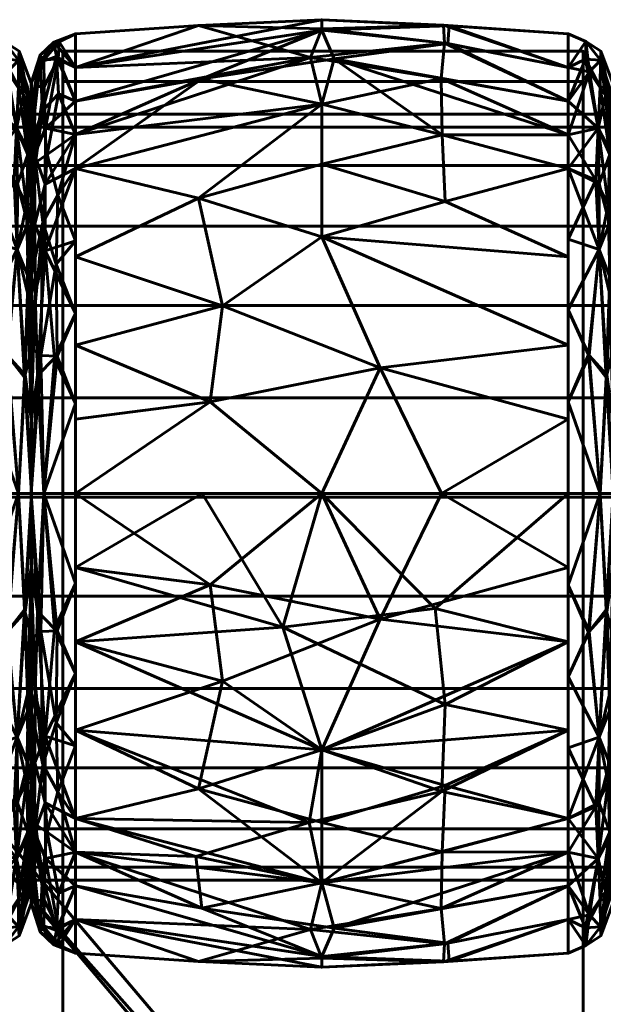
# Model space of a CAD drawing. Header units: millimetres. Extents: x -1091 to 1091, y -439 to 431.
# Tile 217 of 256: x -632 to -613, y 399 to 431. Entities that reach past the tile are written whole.
import ezdxf

# ---------------------------------------------------------------- set-up
doc = ezdxf.new("R2010")
doc.units = ezdxf.units.MM
doc.layers.add('I-FURN', color=30, linetype='Continuous', lineweight=50)

msp = doc.modelspace()

# ---------------------------------------------------------------- meshes
at = {"layer": 'I-FURN', "lineweight": 60}
mesh = msp.add_polyface(dxfattribs=at)
corners = [(-630.54, 415.629, 740.004), (-630.54, 426.24, 744.399), (-630.54, 430.635, 755.009), (-630.54, 426.24, 765.62), (-630.54, 415.629, 770.015), (-622.499, 415.629, 770.471), (-614.458, 415.629, 770.014), (-614.458, 426.239, 765.619), (-614.458, 430.634, 755.009), (-614.458, 426.239, 744.399), (-614.458, 415.629, 740.004), (-622.499, 415.629, 739.547), (-614.458, 420.474, 768.007), (-614.458, 420.474, 742.011), (-630.54, 420.474, 768.008), (-630.54, 420.474, 742.01), (-622.499, 424, 768.01), (-622.499, 424, 742.008), (-622.499, 428.333, 763.824), (-614.458, 428.437, 760.314), (-622.499, 430.795, 758.026), (-622.499, 430.745, 751.754), (-630.54, 428.437, 760.314), (-622.499, 428.333, 746.195), (-614.458, 428.437, 749.704), (-630.54, 428.437, 749.704), (-614.458, 418.052, 769.01), (-620.597, 419.732, 769.891), (-618.589, 415.629, 770.249), (-626.143, 418.615, 770.085), (-625.74, 421.757, 769.125), (-630.54, 423.357, 766.814), (-626.526, 425.265, 766.956), (-622.499, 426.372, 766.13), (-614.458, 423.357, 766.813), (-618.472, 425.161, 767.038), (-618.572, 427.328, 764.952), (-614.458, 427.338, 762.967), (-618.596, 429.171, 762.247), (-622.872, 429.861, 761.051), (-630.54, 429.536, 757.662), (-626.526, 430.904, 756.513), (-622.499, 431.091, 754.887), (-614.458, 429.535, 752.357), (-618.378, 430.311, 750.555), (-622.1, 429.813, 748.855), (-626.422, 429.16, 747.752), (-618.523, 430.912, 756.453), (-618.497, 430.326, 759.436), (-618.344, 430.893, 753.477), (-614.458, 429.535, 757.662), (-630.54, 427.339, 747.051), (-614.458, 418.052, 741.008), (-620.597, 419.732, 740.127), (-618.589, 415.629, 739.769), (-626.143, 418.615, 739.933), (-625.74, 421.757, 740.893), (-630.54, 423.357, 743.204), (-626.526, 425.265, 743.062), (-622.499, 426.372, 743.888), (-614.458, 423.357, 743.205), (-618.472, 425.161, 742.98), (-618.572, 427.328, 745.066), (-614.458, 427.338, 747.052), (-630.54, 427.339, 762.967), (-630.54, 429.536, 752.356), (-630.54, 418.052, 769.011), (-630.54, 418.052, 741.007)]
mesh.append_faces([[corners[k] for k in face] for face in [(26, 28, 6)]], dxfattribs={"vtx0": -1})
mesh.append_faces([[corners[k] for k in face] for face in [(12, 27, 26), (11, 53, 54), (31, 32, 3), (22, 39, 40), (24, 44, 43), (64, 39, 22), (0, 55, 11), (13, 17, 60), (63, 45, 24), (4, 29, 66)]], dxfattribs={"vtx0": -1, "vtx1": -1})
mesh.append_faces([[corners[k] for k in face] for face in [(35, 36, 33), (36, 37, 38), (39, 18, 38), (34, 35, 16), (32, 33, 18), (58, 56, 57), (36, 38, 18), (47, 49, 42), (61, 62, 9), (17, 58, 59), (55, 53, 11), (5, 27, 29), (17, 61, 60), (32, 30, 16), (42, 21, 65), (50, 47, 48), (18, 3, 32), (45, 63, 62), (20, 41, 39), (27, 28, 26), (21, 44, 45), (49, 43, 44), (12, 16, 27), (29, 30, 14), (30, 27, 16), (27, 30, 29), (30, 32, 31), (33, 32, 16), (39, 64, 18), (33, 16, 35), (36, 35, 7), (33, 36, 18), (20, 48, 47), (38, 48, 39), (41, 42, 65), (39, 41, 40), (42, 41, 20), (47, 42, 20), (44, 24, 45), (49, 21, 42), (46, 45, 23), (56, 53, 55), (46, 25, 21), (39, 48, 20), (38, 19, 48), (49, 44, 21), (8, 49, 47), (1, 46, 23), (17, 13, 53), (52, 54, 53), (56, 55, 15), (53, 56, 17), (23, 58, 1), (56, 58, 17), (58, 23, 59), (61, 17, 59), (62, 59, 23), (59, 62, 61), (62, 23, 45), (21, 45, 46)]], dxfattribs={"vtx0": -1, "vtx1": -1, "vtx2": -1})
mesh.append_faces([[corners[k] for k in face] for face in [(55, 0, 67), (46, 1, 51), (29, 14, 66), (16, 12, 34), (36, 7, 37), (41, 2, 40), (21, 25, 65), (48, 19, 50), (56, 15, 57)]], dxfattribs={"vtx0": -1, "vtx2": -1})
mesh.append_faces([[corners[k] for k in face] for face in [(4, 5, 29), (65, 2, 41), (5, 28, 27), (31, 14, 30), (34, 7, 35), (37, 19, 38), (8, 43, 49), (50, 8, 47), (51, 25, 46), (13, 52, 53), (57, 1, 58), (9, 60, 61), (63, 9, 62), (64, 3, 18), (67, 15, 55)]], dxfattribs={"vtx1": -1, "vtx2": -1})
mesh.append_faces([[corners[k] for k in face] for face in [(52, 10, 54)]], dxfattribs={"vtx2": -1})
mesh = msp.add_polyface(dxfattribs=at)
corners = [(-633.458, 415.629, 740.004), (-633.458, 426.239, 744.399), (-633.458, 430.634, 755.009), (-633.458, 426.239, 765.619), (-633.458, 415.629, 770.014), (-632.406, 415.629, 769.469), (-631.984, 415.629, 768.361), (-631.984, 425.071, 764.451), (-631.984, 428.982, 755.009), (-631.984, 425.071, 745.568), (-631.984, 415.629, 741.657), (-632.406, 415.629, 740.549), (-633.458, 421.619, 767.533), (-631.984, 420.35, 766.406), (-631.984, 420.35, 743.612), (-633.458, 421.619, 742.485), (-632.444, 423.587, 767.131), (-632.444, 423.587, 742.887), (-633.458, 428.437, 760.314), (-633.458, 428.437, 749.704), (-632.47, 427.548, 763.315), (-632.4, 429.77, 757.996), (-632.47, 427.548, 746.703), (-632.4, 429.77, 752.022), (-631.984, 427.026, 759.73), (-631.984, 427.026, 750.288), (-632.213, 419.416, 768.689), (-633.458, 418.624, 768.773), (-632.784, 420.152, 769.074), (-632.192, 419.497, 741.389), (-633.458, 418.624, 741.245), (-632.764, 420.134, 740.952), (-633.458, 423.929, 766.576), (-631.984, 422.71, 765.428), (-632.147, 425.054, 765.457), (-632.09, 426.823, 763.313), (-632.239, 428.615, 760.845), (-632.759, 429.386, 760.353), (-633.458, 429.535, 757.662), (-632.874, 430.381, 756.482), (-632.384, 430.064, 755.009), (-632.875, 430.381, 753.528), (-633.458, 429.535, 752.357), (-632.882, 429.802, 750.647), (-632.409, 428.892, 749.239), (-631.984, 426.049, 747.928), (-632.097, 426.687, 746.496), (-632.101, 424.428, 744.163), (-632.107, 428.889, 750.579), (-631.984, 428.004, 752.649), (-631.984, 426.049, 762.09), (-632.438, 425.729, 744.613), (-632.551, 425.849, 765.441), (-632.106, 422.176, 742.658), (-632.091, 422.699, 767.024), (-631.984, 422.71, 744.59), (-633.458, 423.929, 743.442), (-633.458, 427.338, 762.967), (-633.458, 427.338, 747.052), (-631.984, 428.004, 757.369), (-631.984, 417.99, 767.384), (-631.984, 417.99, 742.635)]
mesh.append_faces([[corners[k] for k in face] for face in [(1, 17, 56), (27, 28, 12), (18, 37, 38), (59, 36, 24), (38, 39, 2), (9, 46, 45), (32, 52, 3), (33, 54, 13), (10, 29, 61)]], dxfattribs={"vtx0": -1, "vtx1": -1})
mesh.append_faces([[corners[k] for k in face] for face in [(26, 13, 54), (33, 34, 54), (52, 16, 34), (36, 37, 20), (59, 40, 21), (35, 36, 20), (22, 19, 43), (39, 37, 21), (17, 29, 31), (17, 51, 47), (47, 53, 17), (23, 49, 48), (23, 41, 40), (43, 41, 23), (46, 47, 51), (45, 46, 48), (20, 34, 35), (28, 5, 26), (52, 32, 16), (5, 28, 27), (16, 28, 26), (30, 31, 11), (31, 15, 17), (11, 31, 29), (16, 12, 28), (34, 16, 54), (35, 34, 7), (52, 34, 20), (35, 50, 36), (37, 36, 21), (38, 37, 39), (40, 39, 21), (41, 2, 39), (36, 59, 21), (40, 41, 39), (43, 44, 22), (41, 43, 42), (43, 23, 44), (23, 48, 44), (44, 48, 46), (46, 9, 47), (44, 46, 22), (55, 53, 47), (23, 40, 49), (46, 51, 22), (52, 20, 57), (53, 61, 29), (29, 17, 53), (26, 54, 16), (17, 1, 51), (37, 57, 20), (1, 22, 51)]], dxfattribs={"vtx0": -1, "vtx1": -1, "vtx2": -1})
mesh.append_faces([[corners[k] for k in face] for face in [(37, 18, 57), (26, 5, 6), (53, 14, 61), (16, 32, 12), (22, 1, 58), (40, 59, 8), (31, 30, 15), (36, 50, 24), (52, 57, 3), (35, 7, 50), (43, 19, 42), (53, 55, 14), (48, 25, 45), (17, 15, 56), (47, 9, 55)]], dxfattribs={"vtx0": -1, "vtx2": -1})
mesh.append_faces([[corners[k] for k in face] for face in [(4, 5, 27)]], dxfattribs={"vtx1": -1})
mesh.append_faces([[corners[k] for k in face] for face in [(33, 7, 34), (42, 2, 41), (60, 13, 26, 6), (10, 11, 29), (8, 49, 40), (49, 25, 48), (58, 19, 22)]], dxfattribs={"vtx1": -1, "vtx2": -1})
mesh.append_faces([[corners[k] for k in face] for face in [(11, 0, 30)]], dxfattribs={"vtx2": -1})
mesh = msp.add_polyface(dxfattribs=at)
corners = [(-631.986, 415.629, 741.623), (-631.986, 425.094, 745.544), (-631.986, 429.015, 755.009), (-631.986, 425.094, 764.474), (-631.986, 415.629, 768.395), (-631.572, 415.629, 769.48), (-630.54, 415.629, 770.015), (-630.54, 426.24, 765.62), (-630.54, 430.635, 755.009), (-630.54, 426.24, 744.399), (-630.54, 415.629, 740.004), (-631.572, 415.629, 740.538), (-630.54, 421.501, 767.582), (-631.986, 420.362, 766.434), (-631.986, 420.362, 743.584), (-630.54, 421.501, 742.436), (-631.532, 423.551, 767.172), (-631.61, 424.476, 743.613), (-630.54, 428.437, 749.704), (-630.54, 428.437, 760.314), (-631.618, 428.121, 747.811), (-631.521, 427.546, 763.315), (-631.577, 429.785, 757.989), (-631.986, 427.055, 750.277), (-631.697, 429.701, 752.398), (-631.986, 427.055, 759.742), (-631.68, 420.133, 741.399), (-631.783, 419.475, 768.65), (-630.54, 418.565, 768.798), (-631.224, 420.045, 769.099), (-630.54, 418.565, 741.22), (-631.143, 420.114, 740.891), (-631.173, 423.112, 742.244), (-631.122, 425.367, 743.831), (-630.54, 427.339, 747.051), (-631.47, 426.69, 745.516), (-631.853, 426.431, 746.056), (-631.095, 428.671, 747.931), (-631.164, 429.895, 751.061), (-631.247, 430.363, 754.296), (-631.986, 426.075, 747.91), (-630.54, 429.536, 757.662), (-631.105, 429.807, 759.371), (-631.569, 428.907, 760.772), (-631.986, 426.075, 762.108), (-631.878, 426.689, 763.541), (-631.87, 424.425, 765.888), (-631.866, 428.914, 759.426), (-631.986, 428.035, 757.375), (-631.072, 430.372, 756.793), (-631.7, 429.934, 755.26), (-630.54, 429.536, 752.356), (-631.534, 425.725, 765.434), (-631.865, 422.162, 767.394), (-630.54, 423.87, 743.417), (-631.986, 422.728, 765.454), (-630.54, 423.87, 766.601), (-631.986, 422.728, 744.564), (-630.54, 427.339, 762.967), (-631.986, 428.035, 752.643), (-631.986, 417.996, 742.604), (-631.986, 417.996, 767.414)]
mesh.append_faces([[corners[k] for k in face] for face in [(58, 52, 7), (19, 21, 58), (30, 31, 15), (9, 33, 34), (3, 45, 44), (8, 49, 41), (48, 50, 2), (51, 39, 8), (54, 33, 9), (0, 26, 11), (4, 27, 61)]], dxfattribs={"vtx0": -1, "vtx1": -1})
mesh.append_faces([[corners[k] for k in face] for face in [(38, 18, 37), (52, 46, 16), (26, 14, 17), (27, 29, 16), (43, 21, 42), (33, 35, 34), (20, 36, 40), (35, 33, 17), (31, 11, 26), (11, 31, 30), (20, 38, 37), (53, 16, 46), (35, 36, 20), (23, 24, 20), (33, 54, 32), (45, 46, 52), (22, 42, 49), (44, 45, 47), (49, 50, 22), (50, 47, 22), (31, 32, 15), (28, 29, 5), (29, 12, 16), (5, 29, 27), (32, 26, 17), (26, 32, 31), (33, 32, 17), (35, 20, 37), (17, 36, 35), (35, 37, 34), (38, 20, 24), (39, 38, 24), (39, 51, 38), (50, 39, 24), (49, 42, 41), (39, 49, 8), (42, 22, 43), (22, 47, 43), (43, 47, 45), (45, 3, 46), (43, 45, 21), (55, 53, 46), (50, 48, 47), (49, 39, 50), (2, 50, 24), (45, 52, 21), (53, 61, 27), (27, 16, 53), (16, 7, 52), (57, 36, 17), (42, 21, 19), (52, 58, 21)]], dxfattribs={"vtx0": -1, "vtx1": -1, "vtx2": -1})
mesh.append_faces([[corners[k] for k in face] for face in [(53, 13, 61), (16, 56, 7), (26, 0, 60), (16, 12, 56), (29, 28, 12), (37, 18, 34), (46, 3, 55), (17, 14, 57), (42, 19, 41), (36, 1, 40), (53, 55, 13), (47, 25, 44)]], dxfattribs={"vtx0": -1, "vtx2": -1})
mesh.append_faces([[corners[k] for k in face] for face in [(24, 23, 59, 2)]], dxfattribs={"vtx0": -1, "vtx3": -1})
mesh.append_faces([[corners[k] for k in face] for face in [(57, 1, 36), (4, 5, 27), (40, 23, 20), (48, 25, 47), (51, 18, 38), (54, 15, 32), (60, 14, 26)]], dxfattribs={"vtx1": -1, "vtx2": -1})
mesh.append_faces([[corners[k] for k in face] for face in [(5, 6, 28), (30, 10, 11)]], dxfattribs={"vtx2": -1})
mesh = msp.add_polyface(dxfattribs=at)
corners = [(-614.458, 415.629, 740.004), (-614.458, 426.239, 744.399), (-614.458, 430.634, 755.009), (-614.458, 426.239, 765.619), (-614.458, 415.629, 770.014), (-613.406, 415.629, 769.469), (-612.984, 415.629, 768.361), (-612.984, 425.071, 764.451), (-612.984, 428.982, 755.009), (-612.984, 425.071, 745.568), (-612.984, 415.629, 741.657), (-613.406, 415.629, 740.549), (-614.458, 421.619, 767.533), (-612.984, 420.35, 766.406), (-612.984, 420.35, 743.612), (-614.458, 421.619, 742.485), (-613.444, 423.587, 767.131), (-613.444, 423.587, 742.887), (-614.458, 428.437, 760.314), (-614.458, 428.437, 749.704), (-613.47, 427.548, 763.315), (-613.4, 429.77, 757.996), (-613.47, 427.548, 746.703), (-613.4, 429.77, 752.022), (-612.984, 427.026, 759.73), (-612.984, 427.026, 750.288), (-613.213, 419.416, 768.689), (-614.458, 418.624, 768.773), (-613.784, 420.152, 769.074), (-613.192, 419.497, 741.389), (-614.458, 418.624, 741.245), (-613.764, 420.134, 740.952), (-614.458, 423.929, 766.576), (-612.984, 422.71, 765.428), (-613.147, 425.054, 765.457), (-613.09, 426.823, 763.313), (-613.239, 428.615, 760.845), (-613.759, 429.386, 760.353), (-614.458, 429.535, 757.662), (-613.874, 430.381, 756.482), (-613.384, 430.064, 755.009), (-613.875, 430.381, 753.528), (-614.458, 429.535, 752.357), (-613.882, 429.802, 750.647), (-613.409, 428.892, 749.239), (-612.984, 426.049, 747.928), (-613.097, 426.687, 746.496), (-613.101, 424.428, 744.163), (-613.107, 428.889, 750.579), (-612.984, 428.004, 752.649), (-612.984, 426.049, 762.09), (-613.438, 425.729, 744.613), (-613.551, 425.849, 765.441), (-613.106, 422.176, 742.658), (-613.091, 422.699, 767.024), (-612.984, 422.71, 744.59), (-614.458, 423.929, 743.442), (-614.458, 427.338, 762.967), (-614.458, 427.338, 747.052), (-612.984, 428.004, 757.369), (-612.984, 417.99, 767.384), (-612.984, 417.99, 742.635)]
mesh.append_faces([[corners[k] for k in face] for face in [(19, 22, 58), (1, 17, 56), (27, 28, 12), (18, 37, 38), (59, 36, 24), (38, 39, 2), (9, 46, 45), (32, 52, 3), (33, 54, 13), (61, 53, 14)]], dxfattribs={"vtx0": -1, "vtx1": -1})
mesh.append_faces([[corners[k] for k in face] for face in [(26, 13, 54), (33, 34, 54), (52, 16, 34), (36, 37, 20), (35, 36, 20), (51, 1, 22), (53, 61, 29), (39, 37, 21), (17, 29, 31), (17, 51, 47), (43, 44, 22), (47, 53, 17), (23, 49, 48), (23, 41, 40), (43, 41, 23), (46, 47, 51), (45, 46, 48), (20, 34, 35), (28, 5, 26), (52, 32, 16), (5, 28, 27), (16, 28, 26), (30, 31, 11), (31, 15, 17), (11, 31, 29), (16, 12, 28), (34, 16, 54), (35, 34, 7), (52, 34, 20), (35, 50, 36), (37, 36, 21), (38, 37, 39), (40, 39, 21), (41, 2, 39), (36, 59, 21), (40, 41, 39), (59, 40, 21), (41, 43, 42), (43, 23, 44), (23, 48, 44), (44, 48, 46), (46, 9, 47), (44, 46, 22), (55, 53, 47), (23, 40, 49), (46, 51, 22), (52, 20, 57), (29, 17, 53), (26, 54, 16), (17, 1, 51), (37, 57, 20), (43, 22, 19)]], dxfattribs={"vtx0": -1, "vtx1": -1, "vtx2": -1})
mesh.append_faces([[corners[k] for k in face] for face in [(37, 18, 57), (26, 5, 6), (16, 32, 12), (40, 59, 8), (31, 30, 15), (36, 50, 24), (52, 57, 3), (35, 7, 50), (43, 19, 42), (53, 55, 14), (48, 25, 45), (17, 15, 56), (47, 9, 55), (22, 1, 58)]], dxfattribs={"vtx0": -1, "vtx2": -1})
mesh.append_faces([[corners[k] for k in face] for face in [(4, 5, 27)]], dxfattribs={"vtx1": -1})
mesh.append_faces([[corners[k] for k in face] for face in [(33, 7, 34), (42, 2, 41), (60, 13, 26, 6), (10, 11, 29), (8, 49, 40), (49, 25, 48), (61, 10, 29)]], dxfattribs={"vtx1": -1, "vtx2": -1})
mesh.append_faces([[corners[k] for k in face] for face in [(11, 0, 30)]], dxfattribs={"vtx2": -1})
mesh = msp.add_polyface(dxfattribs=at)
corners = [(-630.958, 430.064, 755.339), (-630.958, 429.075, 755.482), (-613.958, 429.075, 755.482), (-613.958, 430.064, 755.339)]
mesh.append_faces([[corners[k] for k in face] for face in [(0, 1, 2, 3)]])
mesh = msp.add_polyface(dxfattribs=at)
corners = [(-613.958, 430.064, 755.339), (-613.958, 355.602, 238.251), (-630.958, 355.602, 238.251), (-630.958, 430.064, 755.339)]
mesh.append_faces([[corners[k] for k in face] for face in [(0, 1, 2, 3)]])
mesh = msp.add_polyface(dxfattribs=at)
corners = [(-630.958, 430.064, 755.339), (-630.958, 355.602, 238.251), (-630.958, 354.612, 238.394), (-630.958, 429.075, 755.482)]
mesh.append_faces([[corners[k] for k in face] for face in [(0, 1, 2, 3)]])
mesh = msp.add_polyface(dxfattribs=at)
corners = [(-613.958, 429.075, 755.482), (-613.958, 354.612, 238.394), (-613.958, 355.602, 238.251), (-613.958, 430.064, 755.339)]
mesh.append_faces([[corners[k] for k in face] for face in [(0, 1, 2, 3)]])
mesh = msp.add_polyface(dxfattribs=at)
corners = [(-631.986, 415.629, 755.009), (-631.986, 415.629, 768.395), (-631.986, 425.094, 764.474), (-631.986, 429.015, 755.009), (-631.986, 425.094, 745.544), (-631.986, 415.629, 741.623)]
mesh.append_faces([[corners[k] for k in face] for face in [(2, 3, 0, 1)]], dxfattribs={"vtx1": -1})
mesh.append_faces([[corners[k] for k in face] for face in [(4, 5, 0, 3)]], dxfattribs={"vtx2": -1})
mesh = msp.add_polyface(dxfattribs=at)
corners = [(-630.958, 429.075, 755.482), (-630.958, 354.612, 238.394), (-613.958, 354.612, 238.394), (-613.958, 429.075, 755.482)]
mesh.append_faces([[corners[k] for k in face] for face in [(0, 1, 2, 3)]])
mesh = msp.add_polyface(dxfattribs=at)
corners = [(-631.984, 415.629, 741.657), (-631.984, 425.071, 745.568), (-631.984, 428.982, 755.009), (-631.984, 425.071, 764.451), (-631.984, 415.629, 768.361), (-631.984, 415.629, 755.009)]
mesh.append_faces([[corners[k] for k in face] for face in [(5, 2, 3, 4)]], dxfattribs={"vtx0": -1})
mesh.append_faces([[corners[k] for k in face] for face in [(5, 0, 1, 2)]], dxfattribs={"vtx3": -1})
mesh = msp.add_polyface(dxfattribs=at)
corners = [(1005.286, 403.011, 755.21), (1005.286, 403.437, 758.445), (1005.286, 404.685, 761.46), (1005.286, 406.672, 764.048), (1005.286, 409.261, 766.035), (1005.286, 412.275, 767.284), (1005.286, 415.511, 767.71), (1005.286, 418.746, 767.284), (1005.286, 421.761, 766.035), (1005.286, 424.35, 764.048), (1005.286, 426.336, 761.46), (1005.286, 427.585, 758.445), (1005.286, 428.011, 755.21), (-1005.286, 428.011, 755.21), (-1005.286, 427.585, 758.445), (-1005.286, 426.336, 761.46), (-1005.286, 424.35, 764.048), (-1005.286, 421.761, 766.035), (-1005.286, 418.746, 767.284), (-1005.286, 415.511, 767.71), (-1005.286, 412.275, 767.284), (-1005.286, 409.261, 766.035), (-1005.286, 406.672, 764.048), (-1005.286, 404.685, 761.46), (-1005.286, 403.437, 758.445), (-1005.286, 403.011, 755.21)]
mesh.append_faces([[corners[k] for k in face] for face in [(13, 14, 11, 12)]], dxfattribs={"vtx1": -1})
mesh.append_faces([[corners[k] for k in face] for face in [(14, 15, 10, 11), (16, 17, 8, 9), (15, 16, 9, 10), (17, 18, 7, 8), (6, 7, 18, 19), (20, 21, 4, 5), (21, 22, 3, 4), (23, 24, 1, 2), (22, 23, 2, 3), (19, 20, 5, 6)]], dxfattribs={"vtx1": -1, "vtx3": -1})
mesh.append_faces([[corners[k] for k in face] for face in [(24, 25, 0, 1)]], dxfattribs={"vtx3": -1})
mesh = msp.add_polyface(dxfattribs=at)
corners = [(1005.286, 428.011, 755.21), (1005.286, 427.585, 751.974), (1005.286, 426.336, 748.96), (1005.286, 424.35, 746.371), (1005.286, 421.761, 744.384), (1005.286, 418.746, 743.136), (1005.286, 415.511, 742.71), (1005.286, 412.275, 743.136), (1005.286, 409.261, 744.384), (1005.286, 406.672, 746.371), (1005.286, 404.685, 748.96), (1005.286, 403.437, 751.974), (1005.286, 403.011, 755.21), (-1005.286, 403.011, 755.21), (-1005.286, 403.437, 751.974), (-1005.286, 404.685, 748.96), (-1005.286, 406.672, 746.371), (-1005.286, 409.261, 744.384), (-1005.286, 412.275, 743.136), (-1005.286, 415.511, 742.71), (-1005.286, 418.746, 743.136), (-1005.286, 421.761, 744.384), (-1005.286, 424.35, 746.371), (-1005.286, 426.336, 748.96), (-1005.286, 427.585, 751.974), (-1005.286, 428.011, 755.21)]
mesh.append_faces([[corners[k] for k in face] for face in [(13, 14, 11, 12)]], dxfattribs={"vtx1": -1})
mesh.append_faces([[corners[k] for k in face] for face in [(14, 15, 10, 11), (16, 17, 8, 9), (15, 16, 9, 10), (17, 18, 7, 8), (6, 7, 18, 19), (20, 21, 4, 5), (21, 22, 3, 4), (23, 24, 1, 2), (22, 23, 2, 3), (19, 20, 5, 6)]], dxfattribs={"vtx1": -1, "vtx3": -1})
mesh.append_faces([[corners[k] for k in face] for face in [(24, 25, 0, 1)]], dxfattribs={"vtx3": -1})
mesh = msp.add_polyface(dxfattribs=at)
corners = [(-633.458, 415.629, 770.014), (-633.458, 405.02, 765.619), (-633.458, 400.625, 755.009), (-633.458, 405.02, 744.399), (-633.458, 415.629, 740.004), (-632.406, 415.629, 740.549), (-631.984, 415.629, 741.657), (-631.984, 406.188, 745.568), (-631.984, 402.277, 755.009), (-631.984, 406.188, 764.451), (-631.984, 415.629, 768.361), (-632.406, 415.629, 769.469), (-633.458, 409.64, 742.485), (-631.984, 410.909, 743.612), (-631.984, 410.909, 766.406), (-633.458, 409.64, 767.533), (-632.444, 407.672, 742.887), (-632.444, 407.672, 767.131), (-633.458, 402.822, 749.704), (-633.458, 402.822, 760.314), (-632.47, 403.711, 746.703), (-632.4, 401.489, 752.022), (-632.47, 403.711, 763.315), (-632.4, 401.489, 757.996), (-631.984, 404.233, 750.288), (-631.984, 404.233, 759.73), (-632.213, 411.843, 741.329), (-633.458, 412.635, 741.245), (-632.784, 411.107, 740.944), (-632.192, 411.762, 768.629), (-633.458, 412.635, 768.773), (-632.764, 411.125, 769.067), (-633.458, 407.33, 743.442), (-631.984, 408.548, 744.59), (-632.147, 406.205, 744.561), (-632.09, 404.436, 746.705), (-632.239, 402.643, 749.173), (-632.759, 401.873, 749.665), (-633.458, 401.723, 752.357), (-632.874, 400.878, 753.536), (-632.384, 401.195, 755.009), (-632.875, 400.878, 756.49), (-633.458, 401.723, 757.662), (-632.882, 401.456, 759.371), (-632.409, 402.367, 760.779), (-631.984, 405.21, 762.09), (-632.097, 404.572, 763.522), (-632.101, 406.831, 765.855), (-632.107, 402.37, 759.439), (-631.984, 403.255, 757.369), (-631.984, 405.21, 747.928), (-632.438, 405.53, 765.405), (-632.551, 405.41, 744.577), (-632.106, 409.083, 767.36), (-632.091, 408.56, 742.995), (-631.984, 408.548, 765.428), (-633.458, 407.33, 766.576), (-633.458, 403.921, 747.052), (-633.458, 403.921, 762.967), (-631.984, 403.255, 752.649), (-631.984, 413.269, 742.635), (-631.984, 413.269, 767.384)]
mesh.append_faces([[corners[k] for k in face] for face in [(19, 22, 58), (1, 17, 56), (27, 28, 12), (18, 37, 38), (59, 36, 24), (38, 39, 2), (9, 46, 45), (32, 52, 3), (33, 54, 13)]], dxfattribs={"vtx0": -1, "vtx1": -1})
mesh.append_faces([[corners[k] for k in face] for face in [(26, 13, 54), (33, 34, 54), (52, 16, 34), (36, 37, 20), (35, 36, 20), (51, 1, 22), (53, 61, 29), (39, 37, 21), (17, 29, 31), (17, 51, 47), (43, 44, 22), (47, 53, 17), (23, 49, 48), (23, 41, 40), (43, 41, 23), (46, 47, 51), (45, 46, 48), (20, 34, 35), (28, 5, 26), (52, 32, 16), (5, 28, 27), (16, 28, 26), (30, 31, 11), (31, 15, 17), (11, 31, 29), (16, 12, 28), (34, 16, 54), (35, 34, 7), (52, 34, 20), (35, 50, 36), (37, 36, 21), (38, 37, 39), (40, 39, 21), (41, 2, 39), (36, 59, 21), (40, 41, 39), (59, 40, 21), (41, 43, 42), (43, 23, 44), (23, 48, 44), (44, 48, 46), (46, 9, 47), (44, 46, 22), (55, 53, 47), (23, 40, 49), (46, 51, 22), (52, 20, 57), (29, 17, 53), (26, 54, 16), (17, 1, 51), (37, 57, 20), (43, 22, 19)]], dxfattribs={"vtx0": -1, "vtx1": -1, "vtx2": -1})
mesh.append_faces([[corners[k] for k in face] for face in [(37, 18, 57), (16, 32, 12), (26, 5, 6), (40, 59, 8), (26, 60, 13), (31, 30, 15), (36, 50, 24), (52, 57, 3), (35, 7, 50), (43, 19, 42), (48, 25, 45), (17, 15, 56), (47, 9, 55), (22, 1, 58), (26, 6, 60)]], dxfattribs={"vtx0": -1, "vtx2": -1})
mesh.append_faces([[corners[k] for k in face] for face in [(53, 55, 14, 61)]], dxfattribs={"vtx0": -1, "vtx3": -1})
mesh.append_faces([[corners[k] for k in face] for face in [(4, 5, 27)]], dxfattribs={"vtx1": -1})
mesh.append_faces([[corners[k] for k in face] for face in [(33, 7, 34), (42, 2, 41), (10, 11, 29), (8, 49, 40), (49, 25, 48), (61, 10, 29)]], dxfattribs={"vtx1": -1, "vtx2": -1})
mesh.append_faces([[corners[k] for k in face] for face in [(11, 0, 30)]], dxfattribs={"vtx2": -1})
mesh = msp.add_polyface(dxfattribs=at)
corners = [(-631.986, 415.629, 768.395), (-631.986, 406.164, 764.474), (-631.986, 402.244, 755.009), (-631.986, 406.164, 745.544), (-631.986, 415.629, 741.623), (-631.572, 415.629, 740.538), (-630.54, 415.629, 740.004), (-630.54, 405.019, 744.399), (-630.54, 400.624, 755.009), (-630.54, 405.019, 765.62), (-630.54, 415.629, 770.015), (-631.572, 415.629, 769.48), (-630.54, 409.758, 742.436), (-631.986, 410.897, 743.584), (-631.986, 410.897, 766.434), (-630.54, 409.758, 767.582), (-631.532, 407.708, 742.846), (-631.61, 406.783, 766.405), (-630.54, 402.821, 760.314), (-630.54, 402.821, 749.704), (-631.618, 403.138, 762.207), (-631.521, 403.713, 746.703), (-631.577, 401.474, 752.03), (-631.986, 404.204, 759.742), (-631.697, 401.558, 757.62), (-631.986, 404.204, 750.277), (-631.68, 411.126, 768.62), (-631.783, 411.784, 741.368), (-630.54, 412.694, 741.22), (-631.224, 411.214, 740.92), (-630.54, 412.694, 768.798), (-631.143, 411.144, 769.127), (-631.173, 408.147, 767.774), (-631.122, 405.892, 766.187), (-630.54, 403.92, 762.967), (-631.47, 404.569, 764.502), (-631.853, 404.828, 763.962), (-631.095, 402.588, 762.088), (-631.164, 401.364, 758.957), (-631.247, 400.896, 755.722), (-631.986, 405.184, 762.108), (-630.54, 401.723, 752.356), (-631.105, 401.452, 750.647), (-631.569, 402.352, 749.246), (-631.986, 405.184, 747.91), (-631.878, 404.57, 746.477), (-631.87, 406.833, 744.13), (-631.866, 402.345, 750.592), (-631.986, 403.224, 752.643), (-631.072, 400.887, 753.226), (-631.7, 401.325, 754.758), (-630.54, 401.723, 757.662), (-631.534, 405.534, 744.584), (-631.865, 409.097, 742.625), (-630.54, 407.388, 766.601), (-631.986, 408.531, 744.564), (-630.54, 407.388, 743.417), (-631.986, 408.531, 765.454), (-630.54, 403.92, 747.051), (-631.986, 403.224, 757.375), (-631.986, 413.263, 767.414), (-631.986, 413.263, 742.604)]
mesh.append_faces([[corners[k] for k in face] for face in [(58, 52, 7), (19, 21, 58), (61, 53, 13), (30, 31, 15), (9, 33, 34), (3, 45, 44), (8, 49, 41), (48, 50, 2), (51, 39, 8), (54, 33, 9), (0, 26, 11)]], dxfattribs={"vtx0": -1, "vtx1": -1})
mesh.append_faces([[corners[k] for k in face] for face in [(52, 46, 16), (38, 18, 37), (16, 27, 29), (21, 42, 43), (53, 16, 46), (26, 14, 17), (53, 61, 27), (17, 35, 33), (20, 36, 40), (31, 11, 26), (11, 31, 30), (33, 54, 32), (20, 38, 37), (35, 36, 20), (23, 24, 20), (33, 35, 34), (45, 46, 52), (22, 42, 49), (44, 45, 47), (49, 50, 22), (50, 47, 22), (31, 32, 15), (28, 29, 5), (29, 12, 16), (5, 29, 27), (32, 26, 17), (26, 32, 31), (33, 32, 17), (35, 20, 37), (17, 36, 35), (35, 37, 34), (38, 20, 24), (39, 38, 24), (39, 51, 38), (50, 39, 24), (49, 42, 41), (39, 49, 8), (42, 22, 43), (22, 47, 43), (43, 47, 45), (45, 3, 46), (43, 45, 21), (55, 53, 46), (50, 48, 47), (49, 39, 50), (2, 50, 24), (45, 52, 21), (27, 16, 53), (16, 7, 52), (57, 36, 17), (42, 21, 19), (52, 58, 21)]], dxfattribs={"vtx0": -1, "vtx1": -1, "vtx2": -1})
mesh.append_faces([[corners[k] for k in face] for face in [(26, 0, 60), (16, 56, 7), (24, 23, 59), (16, 12, 56), (29, 28, 12), (37, 18, 34), (46, 3, 55), (17, 14, 57), (42, 19, 41), (36, 1, 40), (53, 55, 13), (47, 25, 44)]], dxfattribs={"vtx0": -1, "vtx2": -1})
mesh.append_faces([[corners[k] for k in face] for face in [(57, 1, 36), (59, 2, 24), (4, 5, 27), (40, 23, 20), (48, 25, 47), (51, 18, 38), (54, 15, 32), (60, 14, 26), (61, 4, 27)]], dxfattribs={"vtx1": -1, "vtx2": -1})
mesh.append_faces([[corners[k] for k in face] for face in [(5, 6, 28), (30, 10, 11)]], dxfattribs={"vtx2": -1})
mesh = msp.add_polyface(dxfattribs=at)
corners = [(-631.986, 415.629, 755.009), (-631.986, 415.629, 741.623), (-631.986, 406.164, 745.544), (-631.986, 402.244, 755.009), (-631.986, 406.164, 764.474), (-631.986, 415.629, 768.395)]
mesh.append_faces([[corners[k] for k in face] for face in [(4, 5, 0, 3)]], dxfattribs={"vtx2": -1})
mesh.append_faces([[corners[k] for k in face] for face in [(0, 1, 2, 3)]], dxfattribs={"vtx3": -1})
mesh = msp.add_polyface(dxfattribs=at)
corners = [(-631.984, 415.629, 768.361), (-631.984, 406.188, 764.451), (-631.984, 402.277, 755.009), (-631.984, 406.188, 745.568), (-631.984, 415.629, 741.657), (-631.984, 415.629, 755.009)]
mesh.append_faces([[corners[k] for k in face] for face in [(3, 4, 5, 2)]], dxfattribs={"vtx2": -1})
mesh.append_faces([[corners[k] for k in face] for face in [(5, 0, 1, 2)]], dxfattribs={"vtx3": -1})
mesh = msp.add_polyface(dxfattribs=at)
corners = [(-630.54, 415.629, 770.015), (-630.54, 405.019, 765.62), (-630.54, 400.624, 755.009), (-630.54, 405.019, 744.399), (-630.54, 415.629, 740.004), (-622.499, 415.629, 739.547), (-614.458, 415.629, 740.004), (-614.458, 405.02, 744.399), (-614.458, 400.625, 755.009), (-614.458, 405.02, 765.619), (-614.458, 415.629, 770.014), (-622.499, 415.629, 770.471), (-614.458, 410.785, 742.011), (-614.458, 410.785, 768.007), (-630.54, 410.784, 742.01), (-630.54, 410.784, 768.008), (-622.499, 407.259, 742.008), (-622.499, 407.259, 768.01), (-622.499, 402.926, 746.195), (-614.458, 402.822, 749.704), (-622.499, 400.464, 751.992), (-622.499, 400.514, 758.264), (-630.54, 402.821, 749.704), (-622.499, 402.926, 763.824), (-614.458, 402.822, 760.314), (-630.54, 402.821, 760.314), (-614.458, 413.207, 741.008), (-620.597, 411.527, 740.127), (-618.589, 415.629, 739.769), (-626.143, 412.644, 739.933), (-625.74, 409.502, 740.893), (-630.54, 407.902, 743.204), (-626.526, 405.994, 743.062), (-622.499, 404.886, 743.888), (-614.458, 407.902, 743.205), (-618.472, 406.098, 742.98), (-618.572, 403.931, 745.066), (-614.458, 403.921, 747.052), (-618.596, 402.088, 747.771), (-622.872, 401.397, 748.967), (-630.54, 401.723, 752.356), (-626.526, 400.355, 753.505), (-622.499, 400.168, 755.131), (-614.458, 401.723, 757.662), (-618.378, 400.948, 759.463), (-622.1, 401.446, 761.163), (-626.422, 402.099, 762.266), (-618.523, 400.347, 753.565), (-618.497, 400.933, 750.582), (-618.344, 400.366, 756.542), (-614.458, 401.723, 752.357), (-626.616, 403.78, 764.756), (-622.916, 404.887, 766.129), (-614.458, 407.902, 766.813), (-618.582, 405.897, 766.885), (-630.54, 403.92, 762.967), (-618.472, 408.743, 768.725), (-623.768, 411.27, 769.833), (-618.792, 411.879, 769.91), (-614.458, 413.207, 769.01), (-630.54, 407.902, 766.814), (-630.54, 403.92, 747.051), (-614.458, 403.921, 762.967), (-630.54, 401.723, 757.662), (-630.54, 413.207, 741.007), (-630.54, 413.207, 769.011), (-626.41, 415.629, 770.249)]
mesh.append_faces([[corners[k] for k in face] for face in [(65, 66, 0), (26, 28, 6)]], dxfattribs={"vtx0": -1})
mesh.append_faces([[corners[k] for k in face] for face in [(12, 27, 26), (31, 32, 3), (62, 45, 24), (24, 44, 43), (53, 54, 9), (1, 52, 60), (4, 29, 64)]], dxfattribs={"vtx0": -1, "vtx1": -1})
mesh.append_faces([[corners[k] for k in face] for face in [(35, 36, 33), (36, 37, 38), (39, 18, 38), (17, 54, 56), (32, 33, 18), (36, 38, 18), (47, 49, 42), (52, 54, 17), (60, 52, 17), (1, 51, 52), (34, 35, 16), (5, 27, 29), (32, 30, 16), (42, 21, 63), (50, 47, 48), (17, 56, 57), (18, 3, 32), (54, 23, 9), (57, 66, 65), (20, 41, 39), (27, 28, 26), (21, 44, 45), (49, 43, 44), (46, 51, 55), (12, 16, 27), (29, 30, 14), (30, 27, 16), (27, 30, 29), (30, 32, 31), (33, 32, 16), (39, 61, 18), (33, 16, 35), (36, 35, 7), (33, 36, 18), (20, 48, 47), (38, 48, 39), (39, 41, 40), (42, 41, 20), (47, 42, 20), (45, 44, 24), (49, 21, 42), (41, 42, 63), (46, 45, 23), (51, 46, 23), (46, 25, 21), (39, 48, 20), (38, 19, 48), (49, 44, 21), (8, 49, 47), (52, 51, 23), (53, 56, 54), (54, 52, 23), (45, 62, 23), (57, 56, 58), (13, 58, 56), (11, 57, 58), (15, 17, 57), (21, 45, 46)]], dxfattribs={"vtx0": -1, "vtx1": -1, "vtx2": -1})
mesh.append_faces([[corners[k] for k in face] for face in [(29, 14, 64), (16, 12, 34), (36, 7, 37), (41, 2, 40), (21, 25, 63), (48, 19, 50), (17, 15, 60), (51, 1, 55)]], dxfattribs={"vtx0": -1, "vtx2": -1})
mesh.append_faces([[corners[k] for k in face] for face in [(39, 40, 22, 61), (58, 13, 59, 10)]], dxfattribs={"vtx0": -1, "vtx3": -1})
mesh.append_faces([[corners[k] for k in face] for face in [(10, 11, 58), (53, 13, 56), (4, 5, 29), (63, 2, 41), (5, 28, 27), (31, 14, 30), (34, 7, 35), (37, 19, 38), (8, 43, 49), (50, 8, 47), (55, 25, 46), (61, 3, 18), (62, 9, 23), (65, 15, 57), (11, 66, 57)]], dxfattribs={"vtx1": -1, "vtx2": -1})
mesh = msp.add_polyface(dxfattribs=at)
corners = [(-614.458, 415.629, 770.014), (-614.458, 405.02, 765.619), (-614.458, 400.625, 755.009), (-614.458, 405.02, 744.399), (-614.458, 415.629, 740.004), (-613.406, 415.629, 740.549), (-612.984, 415.629, 741.657), (-612.984, 406.188, 745.568), (-612.984, 402.277, 755.009), (-612.984, 406.188, 764.451), (-612.984, 415.629, 768.361), (-613.406, 415.629, 769.469), (-614.458, 409.64, 742.485), (-612.984, 410.909, 743.612), (-612.984, 410.909, 766.406), (-614.458, 409.64, 767.533), (-613.444, 407.672, 742.887), (-613.444, 407.672, 767.131), (-614.458, 402.822, 749.704), (-614.458, 402.822, 760.314), (-613.47, 403.711, 746.703), (-613.4, 401.489, 752.022), (-613.47, 403.711, 763.315), (-613.4, 401.489, 757.996), (-612.984, 404.233, 750.288), (-612.984, 404.233, 759.73), (-613.213, 411.843, 741.329), (-614.458, 412.635, 741.245), (-613.784, 411.107, 740.944), (-613.192, 411.762, 768.629), (-614.458, 412.635, 768.773), (-613.764, 411.125, 769.067), (-614.458, 407.33, 743.442), (-612.984, 408.548, 744.59), (-613.147, 406.205, 744.561), (-613.09, 404.436, 746.705), (-613.239, 402.643, 749.173), (-613.759, 401.873, 749.665), (-614.458, 401.723, 752.357), (-613.874, 400.878, 753.536), (-613.384, 401.195, 755.009), (-613.875, 400.878, 756.49), (-614.458, 401.723, 757.662), (-613.882, 401.456, 759.371), (-613.409, 402.367, 760.779), (-612.984, 405.21, 762.09), (-613.097, 404.572, 763.522), (-613.101, 406.831, 765.855), (-613.107, 402.37, 759.439), (-612.984, 403.255, 757.369), (-612.984, 405.21, 747.928), (-613.438, 405.53, 765.405), (-613.551, 405.41, 744.577), (-613.106, 409.083, 767.36), (-613.091, 408.56, 742.995), (-612.984, 408.548, 765.428), (-614.458, 407.33, 766.576), (-614.458, 403.921, 747.052), (-614.458, 403.921, 762.967), (-612.984, 403.255, 752.649), (-612.984, 413.269, 742.635), (-612.984, 413.269, 767.384)]
mesh.append_faces([[corners[k] for k in face] for face in [(1, 17, 56), (27, 28, 12), (18, 37, 38), (59, 36, 24), (38, 39, 2), (9, 46, 45), (32, 52, 3), (33, 54, 13), (10, 29, 61)]], dxfattribs={"vtx0": -1, "vtx1": -1})
mesh.append_faces([[corners[k] for k in face] for face in [(26, 13, 54), (33, 34, 54), (52, 16, 34), (36, 37, 20), (59, 40, 21), (35, 36, 20), (22, 19, 43), (39, 37, 21), (17, 29, 31), (17, 51, 47), (47, 53, 17), (23, 49, 48), (23, 41, 40), (43, 41, 23), (46, 47, 51), (45, 46, 48), (20, 34, 35), (28, 5, 26), (52, 32, 16), (5, 28, 27), (16, 28, 26), (30, 31, 11), (31, 15, 17), (11, 31, 29), (16, 12, 28), (34, 16, 54), (35, 34, 7), (52, 34, 20), (35, 50, 36), (37, 36, 21), (38, 37, 39), (40, 39, 21), (41, 2, 39), (36, 59, 21), (40, 41, 39), (43, 44, 22), (41, 43, 42), (43, 23, 44), (23, 48, 44), (44, 48, 46), (46, 9, 47), (44, 46, 22), (55, 53, 47), (23, 40, 49), (46, 51, 22), (52, 20, 57), (53, 61, 29), (29, 17, 53), (26, 54, 16), (17, 1, 51), (37, 57, 20), (1, 22, 51)]], dxfattribs={"vtx0": -1, "vtx1": -1, "vtx2": -1})
mesh.append_faces([[corners[k] for k in face] for face in [(37, 18, 57), (16, 32, 12), (26, 5, 6), (22, 1, 58), (40, 59, 8), (26, 60, 13), (31, 30, 15), (36, 50, 24), (52, 57, 3), (35, 7, 50), (43, 19, 42), (48, 25, 45), (17, 15, 56), (47, 9, 55), (26, 6, 60)]], dxfattribs={"vtx0": -1, "vtx2": -1})
mesh.append_faces([[corners[k] for k in face] for face in [(4, 5, 27)]], dxfattribs={"vtx1": -1})
mesh.append_faces([[corners[k] for k in face] for face in [(14, 61, 53, 55), (33, 7, 34), (42, 2, 41), (10, 11, 29), (8, 49, 40), (49, 25, 48), (58, 19, 22)]], dxfattribs={"vtx1": -1, "vtx2": -1})
mesh.append_faces([[corners[k] for k in face] for face in [(11, 0, 30)]], dxfattribs={"vtx2": -1})
mesh = msp.add_polyface(dxfattribs=at)
corners = [(-630.625, 380.72, 238.205), (-649.825, 403.389, 757.712), (-649.825, 404.388, 757.671), (-630.625, 381.719, 238.164)]
mesh.append_faces([[corners[k] for k in face] for face in [(0, 1, 2), (2, 3, 0)]], dxfattribs={"vtx2": -1})
mesh = msp.add_polyface(dxfattribs=at)
corners = [(-630.625, 381.719, 238.164), (-649.825, 404.388, 757.671), (-632.825, 404.388, 757.671), (-613.625, 381.719, 238.164)]
mesh.append_faces([[corners[k] for k in face] for face in [(0, 1, 2, 3)]])
mesh = msp.add_polyface(dxfattribs=at)
corners = [(-613.625, 381.719, 238.164), (-632.825, 404.388, 757.671), (-632.825, 403.389, 757.712), (-613.625, 380.72, 238.205)]
mesh.append_faces([[corners[k] for k in face] for face in [(0, 1, 2), (2, 3, 0)]], dxfattribs={"vtx2": -1})
mesh = msp.add_polyface(dxfattribs=at)
corners = [(-613.625, 380.72, 238.205), (-632.825, 403.389, 757.712), (-649.825, 403.389, 757.712), (-630.625, 380.72, 238.205)]
mesh.append_faces([[corners[k] for k in face] for face in [(0, 1, 2, 3)]])

doc.saveas('drawing.dxf')
